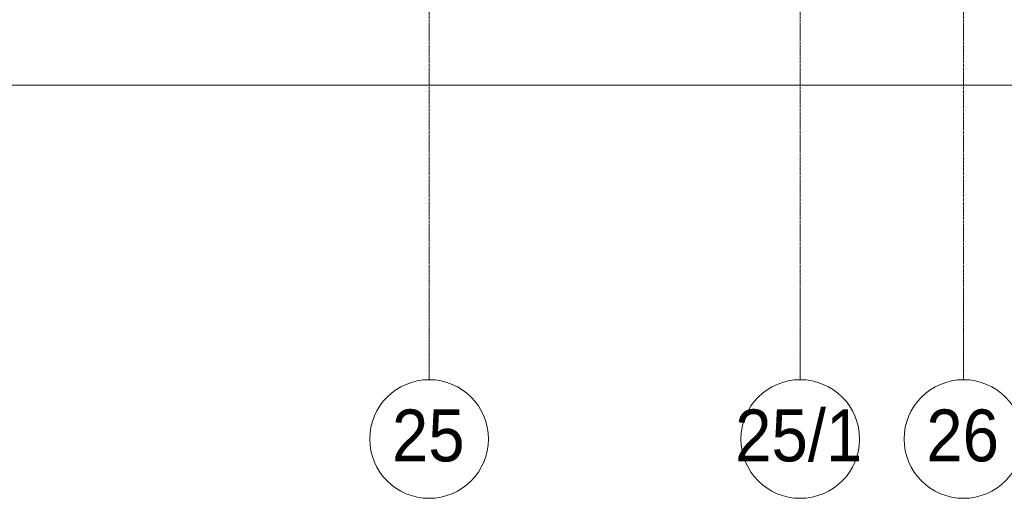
# Model space of a CAD drawing. Header units: millimetres. Extents: x 5617 to 140879, y 7718 to 151665.
# Tile 12 of 44: x 47967 to 54600, y 11226 to 14453. Entities that reach past the tile are written whole.
import ezdxf

# ---------------------------------------------------------------- set-up
doc = ezdxf.new("R2010")
doc.units = ezdxf.units.MM
doc.linetypes.add('Линия сетки', pattern=[25, 20, -2.5, 0, -2.5])
for name, color, linetype, lineweight in [('Оси', 7, 'Continuous', 9), ('Размеры', 7, 'Continuous', 9), ('Размеры-100', 7, 'Continuous', 9)]:
    doc.layers.add(name, color=color, linetype=linetype, lineweight=lineweight)
doc.styles.add('Arial', font='arial.ttf', dxfattribs={"width": 0.9, "height": 250})
doc.styles.add('Arial_1', font='arial.ttf', dxfattribs={"width": 0.9, "height": 350})
doc.dimstyles.new('Основной_2_5_мм', dxfattribs={"dimscale": 304.8, "dimtxt": 255.06485, "dimasz": 0.463911, "dimexe": 0.492126, "dimexo": 0.492126, "dimgap": 0.098425, "dimtad": 1, "dimdec": 0, "dimdsep": 46, "dimtxsty": 'Arial', "dimblk1": 'OBLIQUE', "dimblk2": 'OBLIQUE', "dimsah": 1, "dimcen": 0.09, "dimdle": 0.492126, "dimazin": 2, "dimtfac": 1, "dimtdec": 4, "dimtix": 1, "dimtmove": 0, "dimatfit": 3, "dimfxl": 1, "dimtvp": 1, "dimtolj": 1, "dimtzin": 0, "dimlwd": 20, "dimlwe": 20, "dimarcsym": 2})

# ---------------------------------------------------------------- blocks, each defined once
blk = doc.blocks.new('Ось сетки - Круг_Ø8 мм-6577-МКСС_К4_L01_1_4_350__Техпространство_лоток')
at = {"layer": 'Оси', "lineweight": 20}
for start, end in [(360, 180), (180, 360)]:
    blk.add_arc((0, 0), 4, start, end, dxfattribs=at)
blk = doc.blocks.new('DIMBLOCK29-МКСС_К4_L01_1_4_350__Техпространство_лоток')
at = {"layer": 'Размеры-100', "lineweight": 20, "transparency": 16777216}
for p, q in [((32724.8, 14010.6), (32724.8, 14160.6)), ((86724.8, 14010.6), (86724.8, 14160.6)), ((32574.8, 14010.6), (86874.8, 14010.6)), ((32724.8, 14010.6), (32724.8, 13960.6)), ((86724.8, 14010.6), (86724.8, 13960.6))]:
    blk.add_line(p, q, dxfattribs=at)
at = {"layer": 'Размеры-100', "lineweight": 40, "transparency": 16777216}
for p, q in [((32724.8, 14010.6), (32795.5, 14081.3)), ((86724.8, 14010.6), (86795.5, 14081.3)), ((32724.8, 14010.6), (32654.1, 13939.9)), ((86724.8, 14010.6), (86654.1, 13939.9))]:
    blk.add_line(p, q, dxfattribs=at)
at = {"layer": 'Размеры-100', "color": 0, "lineweight": 20, "transparency": 16777216, "insert": (59293.1, 14365.2), "char_height": 250, "width": 1035.956, "attachment_point": 1, "line_spacing_factor": 0.941778, "style": 'Arial'}
blk.add_mtext('54000', dxfattribs=at)
blk = doc.blocks.new('_Oblique')
at = {"color": 0, "linetype": 'ByBlock', "lineweight": -2}
blk.add_line((-0.5, -0.5), (0.5, 0.5), dxfattribs=at)

msp = doc.modelspace()

# ---------------------------------------------------------------- linework, layer by layer
at = {"layer": 'Оси', "linetype": 'Линия сетки'}
for p, q in [((50724.8, 12025.7), (50724.8, 32990)), ((53224.8, 12025.7), (53224.8, 32990)), ((54324.8, 12025.7), (54324.8, 32990))]:
    msp.add_line(p, q, dxfattribs=at)

# ---------------------------------------------------------------- block references
at = {"layer": 'Оси', "lineweight": 20, "xscale": 99.99999999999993, "yscale": 99.99999999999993, "zscale": 99.99999999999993}
for p in [(50724.8, 11625.7), (53224.8, 11625.7), (54324.8, 11625.7)]:
    msp.add_blockref('Ось сетки - Круг_Ø8 мм-6577-МКСС_К4_L01_1_4_350__Техпространство_лоток', p, dxfattribs=at)

# ---------------------------------------------------------------- texts
at = {"layer": 'Оси', "char_height": 350, "attachment_point": 1, "style": 'Arial_1'}
for s, insert, width in [('25', (50474.2, 11824.7), 606.076), ('25/1', (52786.6, 11824.7), 1060.633), ('26', (54074.2, 11824.7), 606.076)]:
    msp.add_mtext(s, dxfattribs=dict(at, insert=insert, width=width))

# ---------------------------------------------------------------- dimensions: what is measured, and where the dimension line sits
at = {"layer": 'Размеры', "lineweight": 20}
dim = msp.add_linear_dim(base=(86724.8, 14010.6), p1=(32724.8, 14110.6), p2=(86724.8, 14110.6), dimstyle='Основной_2_5_мм', override={"dimpost": '<>', "dimfxl": 54000}, dxfattribs=at)
dim.commit()
dim.dimension.update_dxf_attribs({"geometry": 'DIMBLOCK29-МКСС_К4_L01_1_4_350__Техпространство_лоток', "text_midpoint": (59724.8, 14168.2)})

doc.saveas('drawing.dxf')
